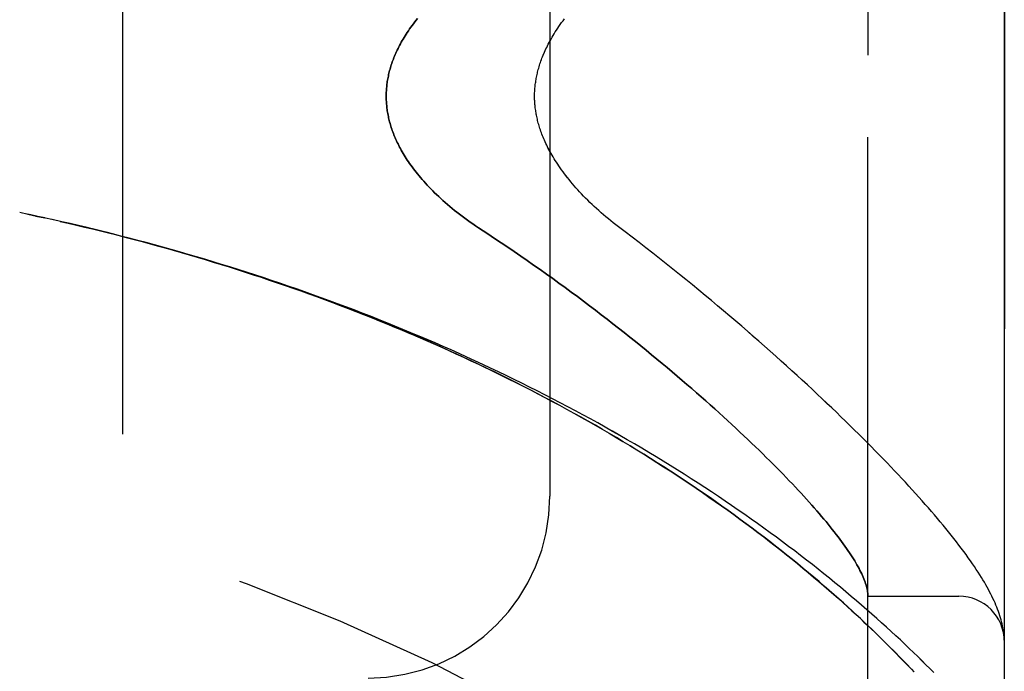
# Model space of a CAD drawing. Header units: inches. Extents: x 0 to 230, y 0 to 149.
# Tile 254 of 256: x 122.09 to 123.444, y 61.682 to 62.578. Entities that reach past the tile are written whole.
import ezdxf

# ---------------------------------------------------------------- set-up
doc = ezdxf.new("R2010")
doc.units = ezdxf.units.IN
doc.header["$LTSCALE"] = 12.648283
doc.header["$MEASUREMENT"] = 0
doc.linetypes.add('HIDDEN', pattern=[0.2, 0.1, -0.1])
doc.layers.add('LEFTHAND_DOOR_ASSEMBLY', color=7, linetype='CONTINUOUS')
doc.layers.add('RIGHTHAND_DOOR_ASSEMBLY', color=7, linetype='CONTINUOUS')

msp = doc.modelspace()

# ---------------------------------------------------------------- linework, layer by layer
at = {"layer": 'LEFTHAND_DOOR_ASSEMBLY', "color": 8, "linetype": 'HIDDEN'}
for p, q in [((123.2568, 61.1517), (123.2568, 63.7942)), ((123.4443, 61.5279), (123.4443, 63.4179)), ((122.2318, 63.2729), (122.2318, 61.6729)), ((122.8193, 63.0229), (122.8193, 61.9229)), ((122.1017, 62.3105), (122.0903, 62.3129)), ((122.1133, 62.308), (122.1014, 62.3106)), ((122.1249, 62.3055), (122.1125, 62.3082)), ((122.1365, 62.3029), (122.1237, 62.3058)), ((123.2568, 61.7854), (123.3818, 61.7854)), ((123.4434, 61.7353), (123.4433, 61.7364)), ((123.4435, 61.7346), (123.4434, 61.7353)), ((123.4436, 61.7339), (123.4435, 61.7346)), ((123.4438, 61.7322), (123.4437, 61.7328)), ((123.4439, 61.7315), (123.4438, 61.7322)), ((123.4439, 61.7308), (123.4439, 61.7315)), ((123.444, 61.7301), (123.4439, 61.7308)), ((123.444, 61.7295), (123.444, 61.7301)), ((123.2937, 61.7086), (123.2852, 61.7171)), ((123.3017, 61.7004), (123.2937, 61.7086)), ((123.3093, 61.6925), (123.3017, 61.7004))]:
    msp.add_line(p, q, dxfattribs=at)
for points in [[(122.6374, 62.5799), (122.6354, 62.5774), (122.6335, 62.575), (122.6316, 62.5725), (122.6298, 62.5701), (122.6281, 62.5678), (122.6264, 62.5654), (122.6248, 62.563), (122.6233, 62.5607), (122.6218, 62.5584), (122.6203, 62.5561), (122.6189, 62.5539), (122.6176, 62.5516), (122.6163, 62.5494), (122.615, 62.5472), (122.6138, 62.545), (122.6126, 62.5428), (122.6115, 62.5407), (122.6105, 62.5386), (122.6094, 62.5364), (122.6084, 62.5343), (122.6075, 62.5323), (122.6066, 62.5302), (122.6057, 62.5281), (122.6049, 62.5261), (122.6041, 62.5241), (122.6033, 62.5221), (122.6026, 62.5201), (122.6019, 62.5181), (122.6013, 62.5161), (122.6007, 62.5141), (122.6001, 62.5122), (122.5995, 62.5103), (122.599, 62.5083), (122.5985, 62.5064), (122.598, 62.5045), (122.5976, 62.5026), (122.5972, 62.5007), (122.5968, 62.4988), (122.5964, 62.4969), (122.5961, 62.4951), (122.5958, 62.4932), (122.5955, 62.4913), (122.5953, 62.4895), (122.5951, 62.4876), (122.5949, 62.4858), (122.5947, 62.4839), (122.5946, 62.4821), (122.5945, 62.4803), (122.5944, 62.4784), (122.5943, 62.4766), (122.5943, 62.4748), (122.5943, 62.4729), (122.5943, 62.4711), (122.5943, 62.4693), (122.5944, 62.4674), (122.5945, 62.4656), (122.5946, 62.4638), (122.5947, 62.4619), (122.5949, 62.4601), (122.5951, 62.4583), (122.5953, 62.4564), (122.5955, 62.4546), (122.5958, 62.4527), (122.5961, 62.4508), (122.5964, 62.449), (122.5968, 62.4471), (122.5972, 62.4452), (122.5976, 62.4433), (122.598, 62.4414), (122.5985, 62.4395), (122.599, 62.4376), (122.5995, 62.4356), (122.6001, 62.4337), (122.6007, 62.4317), (122.6013, 62.4298), (122.6019, 62.4278), (122.6026, 62.4258), (122.6033, 62.4238), (122.6041, 62.4218), (122.6049, 62.4198), (122.6057, 62.4177), (122.6066, 62.4157), (122.6075, 62.4136), (122.6084, 62.4115), (122.6094, 62.4094), (122.6105, 62.4073), (122.6115, 62.4052), (122.6126, 62.403), (122.6138, 62.4009), (122.615, 62.3987), (122.6163, 62.3965), (122.6176, 62.3943), (122.6189, 62.392), (122.6203, 62.3897), (122.6218, 62.3875), (122.6233, 62.3852), (122.6248, 62.3828), (122.6264, 62.3805), (122.6281, 62.3781), (122.6298, 62.3757), (122.6316, 62.3733), (122.6335, 62.3709), (122.6354, 62.3685), (122.6374, 62.366), (122.6394, 62.3635), (122.6415, 62.361), (122.6437, 62.3585), (122.646, 62.3559), (122.6483, 62.3534), (122.6506, 62.3508), (122.6531, 62.3482), (122.6556, 62.3456), (122.6582, 62.3429), (122.6609, 62.3403), (122.6636, 62.3376), (122.6665, 62.3349), (122.6693, 62.3323), (122.6723, 62.3296), (122.6754, 62.3269), (122.6785, 62.3242), (122.6817, 62.3215), (122.6849, 62.3187), (122.6882, 62.316), (122.6916, 62.3133), (122.6951, 62.3106), (122.6986, 62.3079), (122.7022, 62.3053), (122.7059, 62.3026), (122.7096, 62.2999), (122.7133, 62.2973), (122.7171, 62.2947), (122.721, 62.2921), (122.7341, 62.2835)], [(122.9231, 62.2863), (122.9101, 62.2961), (122.9066, 62.2988), (122.9032, 62.3016), (122.8998, 62.3043), (122.8964, 62.3071), (122.8931, 62.3099), (122.8898, 62.3127), (122.8866, 62.3156), (122.8835, 62.3184), (122.8804, 62.3213), (122.8773, 62.3241), (122.8743, 62.327), (122.8714, 62.3299), (122.8685, 62.3328), (122.8657, 62.3356), (122.863, 62.3385), (122.8603, 62.3413), (122.8577, 62.3442), (122.8552, 62.347), (122.8527, 62.3498), (122.8503, 62.3526), (122.848, 62.3554), (122.8457, 62.3582), (122.8435, 62.3609), (122.8414, 62.3637), (122.8394, 62.3664), (122.8374, 62.3691), (122.8354, 62.3717), (122.8336, 62.3744), (122.8318, 62.377), (122.8301, 62.3795), (122.8284, 62.3821), (122.8268, 62.3846), (122.8253, 62.387), (122.8238, 62.3895), (122.8224, 62.3919), (122.821, 62.3943), (122.8197, 62.3966), (122.8184, 62.3989), (122.8172, 62.4012), (122.8161, 62.4035), (122.815, 62.4058), (122.8139, 62.408), (122.8129, 62.4102), (122.8119, 62.4123), (122.811, 62.4144), (122.8101, 62.4165), (122.8093, 62.4186), (122.8085, 62.4206), (122.8078, 62.4226), (122.807, 62.4246), (122.8063, 62.4266), (122.8057, 62.4285), (122.8051, 62.4304), (122.8045, 62.4323), (122.804, 62.4342), (122.8034, 62.436), (122.803, 62.4379), (122.8025, 62.4397), (122.8021, 62.4415), (122.8017, 62.4432), (122.8013, 62.445), (122.8009, 62.4467), (122.8006, 62.4484), (122.8003, 62.4501), (122.8, 62.4518), (122.7998, 62.4535), (122.7995, 62.4552), (122.7993, 62.4568), (122.7991, 62.4584), (122.799, 62.4601), (122.7988, 62.4617), (122.7987, 62.4633), (122.7986, 62.4649), (122.7985, 62.4665), (122.7984, 62.4681), (122.7984, 62.4697), (122.7984, 62.4713), (122.7984, 62.4729), (122.7984, 62.4745), (122.7984, 62.4761), (122.7984, 62.4777), (122.7985, 62.4793), (122.7986, 62.4809), (122.7987, 62.4826), (122.7988, 62.4842), (122.799, 62.4858), (122.7991, 62.4874), (122.7993, 62.4891), (122.7995, 62.4907), (122.7998, 62.4924), (122.8, 62.4941), (122.8003, 62.4957), (122.8006, 62.4975), (122.8009, 62.4992), (122.8013, 62.5009), (122.8017, 62.5026), (122.8021, 62.5044), (122.8025, 62.5062), (122.803, 62.508), (122.8034, 62.5098), (122.804, 62.5117), (122.8045, 62.5135), (122.8051, 62.5154), (122.8057, 62.5173), (122.8063, 62.5193), (122.807, 62.5212), (122.8077, 62.5232), (122.8085, 62.5252), (122.8093, 62.5273), (122.8101, 62.5293), (122.811, 62.5314), (122.8119, 62.5336), (122.8129, 62.5357), (122.8139, 62.5379), (122.815, 62.5401), (122.8161, 62.5424), (122.8172, 62.5446), (122.8184, 62.5469), (122.8197, 62.5493), (122.821, 62.5516), (122.8224, 62.554), (122.8238, 62.5564), (122.8253, 62.5588), (122.8268, 62.5613), (122.8284, 62.5638), (122.8301, 62.5664), (122.8318, 62.5689), (122.8336, 62.5715), (122.8354, 62.5742), (122.8374, 62.5768), (122.8393, 62.5795)], [(123.3473, 61.6804), (123.342, 61.6858), (123.3365, 61.6912), (123.3309, 61.6968), (123.3252, 61.7023), (123.3194, 61.708), (123.3135, 61.7136), (123.3074, 61.7194), (123.3013, 61.7252), (123.295, 61.731), (123.2887, 61.7369), (123.2822, 61.7428), (123.2756, 61.7487), (123.2689, 61.7547), (123.2621, 61.7608), (123.2551, 61.7668), (123.2481, 61.7729), (123.241, 61.7791), (123.2337, 61.7852), (123.2264, 61.7914), (123.219, 61.7976), (123.2114, 61.8038), (123.2038, 61.81), (123.196, 61.8163), (123.1882, 61.8225), (123.1803, 61.8288), (123.1723, 61.835), (123.1642, 61.8413), (123.156, 61.8476), (123.1477, 61.8539), (123.1393, 61.8601), (123.1309, 61.8664), (123.1223, 61.8727), (123.1137, 61.8789), (123.105, 61.8852), (123.0962, 61.8915), (123.0873, 61.8977), (123.0783, 61.9039), (123.0693, 61.9101), (123.0602, 61.9163), (123.051, 61.9225), (123.0418, 61.9287), (123.0325, 61.9348), (123.0231, 61.9409), (123.0136, 61.947), (123.0041, 61.9531), (122.9945, 61.9591), (122.9849, 61.9651), (122.9752, 61.9711), (122.9654, 61.9771), (122.9556, 61.983), (122.9457, 61.9889), (122.9358, 61.9948), (122.9258, 62.0006), (122.9157, 62.0064), (122.9056, 62.0122), (122.8955, 62.0179), (122.8853, 62.0236), (122.875, 62.0292), (122.8647, 62.0348), (122.8544, 62.0404), (122.844, 62.046), (122.8336, 62.0514), (122.8231, 62.0569), (122.8126, 62.0623), (122.802, 62.0677), (122.7914, 62.073), (122.7808, 62.0783), (122.7701, 62.0836), (122.7594, 62.0888), (122.7486, 62.0939), (122.7378, 62.099), (122.727, 62.1041), (122.7162, 62.1091), (122.7053, 62.1141), (122.6944, 62.1191), (122.6834, 62.124), (122.6725, 62.1288), (122.6615, 62.1336), (122.6504, 62.1384), (122.6394, 62.1431), (122.6283, 62.1477), (122.6172, 62.1523), (122.6061, 62.1569), (122.5949, 62.1614), (122.5837, 62.1659), (122.5725, 62.1703), (122.5613, 62.1747), (122.5501, 62.179), (122.5388, 62.1833), (122.5275, 62.1875), (122.5162, 62.1917), (122.5049, 62.1958), (122.4935, 62.1999), (122.4822, 62.204), (122.4708, 62.208), (122.4594, 62.2119), (122.448, 62.2158), (122.4366, 62.2197), (122.4252, 62.2235), (122.4137, 62.2272), (122.4023, 62.2309), (122.3908, 62.2346), (122.3793, 62.2382), (122.3678, 62.2417), (122.3563, 62.2453), (122.3448, 62.2487), (122.3333, 62.2521), (122.3218, 62.2555), (122.3102, 62.2588), (122.2987, 62.2621), (122.2871, 62.2653), (122.2756, 62.2685), (122.264, 62.2716), (122.2524, 62.2747), (122.2409, 62.2777), (122.2293, 62.2807), (122.2177, 62.2837), (122.2061, 62.2866), (122.1945, 62.2894), (122.1829, 62.2922), (122.1713, 62.295), (122.1597, 62.2977), (122.1481, 62.3003), (122.1348, 62.3033)], [(123.2852, 61.7171), (123.2808, 61.7215), (123.2763, 61.726), (123.2716, 61.7305), (123.2669, 61.7351), (123.2619, 61.7399), (123.2569, 61.7447), (123.2517, 61.7496), (123.2463, 61.7547), (123.2407, 61.7599), (123.235, 61.7652), (123.229, 61.7706), (123.2229, 61.7761), (123.2166, 61.7818), (123.2101, 61.7875), (123.2034, 61.7934), (123.1965, 61.7993), (123.1895, 61.8054), (123.1824, 61.8114), (123.1751, 61.8175), (123.1678, 61.8236), (123.1604, 61.8297), (123.1528, 61.8359), (123.1452, 61.842), (123.1375, 61.8481), (123.1297, 61.8543), (123.1218, 61.8604), (123.1139, 61.8666), (123.1058, 61.8727), (123.0977, 61.8788), (123.0895, 61.885), (123.0812, 61.8911), (123.0728, 61.8972), (123.0644, 61.9033), (123.0559, 61.9094), (123.0473, 61.9154), (123.0387, 61.9215), (123.0299, 61.9275), (123.0211, 61.9335), (123.0123, 61.9395), (123.0033, 61.9455), (122.9943, 61.9514), (122.9853, 61.9573), (122.9762, 61.9632), (122.967, 61.969), (122.9578, 61.9749), (122.9485, 61.9807), (122.9391, 61.9864), (122.9297, 61.9922), (122.9203, 61.9979), (122.9108, 62.0036), (122.9012, 62.0092), (122.8916, 62.0148), (122.8819, 62.0204), (122.8722, 62.0259), (122.8625, 62.0314), (122.8527, 62.0368), (122.8428, 62.0423), (122.8329, 62.0476), (122.823, 62.053), (122.813, 62.0583), (122.803, 62.0635), (122.793, 62.0688), (122.7829, 62.0739), (122.7727, 62.0791), (122.7626, 62.0842), (122.7524, 62.0892), (122.7421, 62.0942), (122.7319, 62.0992), (122.7216, 62.1041), (122.7112, 62.109), (122.7008, 62.1138), (122.6904, 62.1186), (122.68, 62.1234), (122.6696, 62.1281), (122.6591, 62.1327), (122.6486, 62.1374), (122.638, 62.1419), (122.6274, 62.1464), (122.6169, 62.1509), (122.6062, 62.1554), (122.5956, 62.1598), (122.5849, 62.1641), (122.5742, 62.1684), (122.5635, 62.1727), (122.5528, 62.1769), (122.542, 62.181), (122.5313, 62.1851), (122.5205, 62.1892), (122.5097, 62.1932), (122.4988, 62.1972), (122.488, 62.2012), (122.4771, 62.2051), (122.4662, 62.2089), (122.4554, 62.2127), (122.4444, 62.2164), (122.4335, 62.2202), (122.4226, 62.2238), (122.4116, 62.2274), (122.4007, 62.231), (122.3897, 62.2345), (122.3787, 62.238), (122.3677, 62.2415), (122.3567, 62.2448), (122.3456, 62.2482), (122.3346, 62.2515), (122.3236, 62.2547), (122.3125, 62.258), (122.3014, 62.2611), (122.2904, 62.2642), (122.2793, 62.2673), (122.2682, 62.2704), (122.2571, 62.2733), (122.246, 62.2763), (122.2349, 62.2792), (122.2238, 62.282), (122.2127, 62.2849), (122.2016, 62.2876), (122.1905, 62.2904), (122.1793, 62.293), (122.1682, 62.2957), (122.1571, 62.2983), (122.1459, 62.3008)], [(123.4433, 61.7364), (123.4429, 61.739), (123.4424, 61.7417), (123.4419, 61.7444), (123.4413, 61.7472), (123.4406, 61.75), (123.4399, 61.7529), (123.4391, 61.7557), (123.4382, 61.7586), (123.4372, 61.7615), (123.4362, 61.7645), (123.4351, 61.7674), (123.434, 61.7703), (123.4328, 61.7733), (123.4315, 61.7762), (123.4301, 61.7792), (123.4287, 61.7822), (123.4272, 61.7853), (123.4257, 61.7884), (123.4241, 61.7915), (123.4224, 61.7947), (123.4206, 61.7979), (123.4188, 61.8012), (123.4168, 61.8045), (123.4148, 61.8079), (123.4127, 61.8113), (123.4105, 61.8149), (123.4081, 61.8185), (123.4057, 61.8223), (123.4031, 61.8261), (123.4004, 61.8301), (123.3976, 61.8342), (123.3946, 61.8383), (123.3916, 61.8426), (123.3884, 61.8469), (123.3851, 61.8513), (123.3817, 61.8558), (123.3783, 61.8602), (123.3748, 61.8648), (123.3712, 61.8693), (123.3675, 61.8738), (123.3638, 61.8784), (123.36, 61.8831), (123.3561, 61.8877), (123.3522, 61.8924), (123.3482, 61.8972), (123.344, 61.902), (123.3398, 61.9068), (123.3356, 61.9117), (123.3312, 61.9166), (123.3268, 61.9216), (123.3223, 61.9267), (123.3177, 61.9317), (123.313, 61.9369), (123.3082, 61.942), (123.3033, 61.9473), (123.2984, 61.9526), (123.2933, 61.9579), (123.2882, 61.9633), (123.283, 61.9687), (123.2777, 61.9742), (123.2723, 61.9798), (123.2668, 61.9854), (123.2613, 61.9911), (123.2556, 61.9968), (123.2498, 62.0025), (123.244, 62.0084), (123.238, 62.0142), (123.232, 62.0202), (123.2259, 62.0262), (123.2196, 62.0322), (123.2133, 62.0383), (123.2069, 62.0444), (123.2004, 62.0506), (123.1938, 62.0569), (123.1871, 62.0632), (123.1803, 62.0696), (123.1734, 62.076), (123.1664, 62.0824), (123.1593, 62.0889), (123.1521, 62.0955), (123.1448, 62.1021), (123.1374, 62.1088), (123.13, 62.1155), (123.1224, 62.1222), (123.1147, 62.129), (123.1069, 62.1359), (123.0991, 62.1427), (123.0911, 62.1497), (123.0831, 62.1566), (123.0749, 62.1636), (123.0667, 62.1706), (123.0583, 62.1777), (123.0499, 62.1848), (123.0414, 62.1919), (123.0328, 62.1991), (123.0241, 62.2063), (123.0153, 62.2135), (123.0064, 62.2207), (122.9975, 62.228), (122.9885, 62.2352), (122.9793, 62.2425), (122.9702, 62.2498), (122.9609, 62.2571), (122.9515, 62.2644), (122.9421, 62.2717), (122.9326, 62.279), (122.9231, 62.2863)], [(122.7341, 62.2835), (122.7432, 62.2775), (122.7523, 62.2715), (122.7613, 62.2654), (122.7703, 62.2593), (122.7793, 62.2531), (122.7882, 62.247), (122.797, 62.2408), (122.8058, 62.2346), (122.8145, 62.2284), (122.8232, 62.2222), (122.8318, 62.216), (122.8404, 62.2097), (122.8488, 62.2035), (122.8572, 62.1973), (122.8656, 62.1911), (122.8738, 62.1848), (122.882, 62.1786), (122.8901, 62.1724), (122.8981, 62.1662), (122.906, 62.1601), (122.9139, 62.1539), (122.9217, 62.1478), (122.9293, 62.1417), (122.9369, 62.1356), (122.9444, 62.1295), (122.9519, 62.1235), (122.9592, 62.1175), (122.9664, 62.1115), (122.9736, 62.1056), (122.9806, 62.0997), (122.9876, 62.0938), (122.9945, 62.088), (123.0013, 62.0822), (123.0079, 62.0765), (123.0145, 62.0708), (123.021, 62.0651), (123.0274, 62.0595), (123.0337, 62.0539), (123.0399, 62.0484), (123.0461, 62.0429), (123.0521, 62.0375), (123.058, 62.0321), (123.0638, 62.0268), (123.0696, 62.0215), (123.0752, 62.0163), (123.0807, 62.0111), (123.0862, 62.006), (123.0916, 62.0009), (123.0968, 61.9958), (123.102, 61.9909), (123.1071, 61.986), (123.1121, 61.9811), (123.1169, 61.9763), (123.1218, 61.9715), (123.1265, 61.9668), (123.1311, 61.9622), (123.1356, 61.9576), (123.14, 61.953), (123.1444, 61.9485), (123.1486, 61.9441), (123.1528, 61.9397), (123.1569, 61.9354), (123.1609, 61.9311), (123.1648, 61.9269), (123.1686, 61.9228), (123.1723, 61.9187), (123.176, 61.9146), (123.1795, 61.9106), (123.183, 61.9067), (123.1864, 61.9028), (123.1897, 61.899), (123.1929, 61.8952), (123.196, 61.8915), (123.1991, 61.8879), (123.202, 61.8843), (123.2049, 61.8807), (123.2077, 61.8772), (123.2104, 61.8738), (123.2131, 61.8704), (123.2156, 61.8671), (123.2181, 61.8638), (123.2205, 61.8606), (123.2228, 61.8574), (123.225, 61.8543), (123.2272, 61.8512), (123.2293, 61.8482), (123.2313, 61.8452), (123.2332, 61.8423), (123.235, 61.8395), (123.2368, 61.8367), (123.2385, 61.8339), (123.2401, 61.8312), (123.2416, 61.8286), (123.2431, 61.826), (123.2445, 61.8234), (123.2458, 61.8209), (123.247, 61.8185), (123.2482, 61.8161), (123.2493, 61.8137), (123.2503, 61.8115), (123.2512, 61.8092), (123.2521, 61.807), (123.2529, 61.8049), (123.2536, 61.8028), (123.2542, 61.8007), (123.2548, 61.7987), (123.2553, 61.7968), (123.2557, 61.7949), (123.2561, 61.7931), (123.2563, 61.7912), (123.2566, 61.7895)], [(123.2566, 61.7895), (123.2566, 61.789), (123.2566, 61.7885), (123.2567, 61.7881), (123.2567, 61.7877), (123.2567, 61.7873), (123.2567, 61.787), (123.2568, 61.7867), (123.2568, 61.7864)], [(123.4437, 61.7328), (123.4437, 61.7332), (123.4436, 61.7339)], [(123.4443, 61.724), (123.4443, 61.7244), (123.4443, 61.7247), (123.4442, 61.7251), (123.4442, 61.7255), (123.4442, 61.7259), (123.4442, 61.7262), (123.4442, 61.7266), (123.4442, 61.727), (123.4442, 61.7273), (123.4441, 61.7277), (123.4441, 61.728), (123.4441, 61.7284), (123.4441, 61.7288), (123.444, 61.7295)], [(123.3201, 61.6812), (123.3166, 61.6849), (123.3093, 61.6925)]]:
    msp.add_lwpolyline(points, dxfattribs=at)
for centre, radius, start, end in [((121.4443, 59.1978), 2.7751, 43.8884, 90), ((122.5693, 61.9229), 0.25, 270, 360), ((123.3818, 61.7229), 0.0625, 0, 90)]:
    msp.add_arc(centre, radius, start, end, dxfattribs=at)
at = {"layer": 'RIGHTHAND_DOOR_ASSEMBLY', "color": 8, "linetype": 'HIDDEN'}
for p, q in [((123.2568, 63.7942), (123.2568, 61.1517)), ((123.4443, 63.4179), (123.4443, 61.5279)), ((122.2318, 63.2729), (122.2318, 61.6729)), ((122.8193, 63.0229), (122.8193, 61.9229)), ((122.1018, 62.3105), (122.0903, 62.3129)), ((122.1014, 62.3106), (122.1134, 62.308)), ((122.1125, 62.3082), (122.125, 62.3055)), ((122.1366, 62.3029), (122.1236, 62.3058)), ((123.2568, 61.7854), (123.3818, 61.7854)), ((123.4434, 61.7353), (123.4433, 61.7364)), ((123.4435, 61.7346), (123.4434, 61.7353)), ((123.4436, 61.7339), (123.4435, 61.7346)), ((123.4438, 61.7322), (123.4437, 61.7328)), ((123.4439, 61.7315), (123.4438, 61.7322)), ((123.4439, 61.7308), (123.4439, 61.7315)), ((123.444, 61.7301), (123.4439, 61.7308)), ((123.444, 61.7295), (123.444, 61.7301)), ((123.4441, 61.7288), (123.444, 61.7295)), ((123.285, 61.7173), (123.2935, 61.7088)), ((123.2935, 61.7088), (123.3015, 61.7006)), ((123.3015, 61.7006), (123.3092, 61.6927))]:
    msp.add_line(p, q, dxfattribs=at)
for points in [[(122.7341, 62.2835), (122.721, 62.2921), (122.7171, 62.2947), (122.7133, 62.2973), (122.7096, 62.2999), (122.7059, 62.3026), (122.7022, 62.3053), (122.6986, 62.3079), (122.6951, 62.3106), (122.6916, 62.3133), (122.6882, 62.316), (122.6849, 62.3187), (122.6817, 62.3215), (122.6785, 62.3242), (122.6754, 62.3269), (122.6723, 62.3296), (122.6693, 62.3323), (122.6665, 62.3349), (122.6636, 62.3376), (122.6609, 62.3403), (122.6582, 62.3429), (122.6556, 62.3456), (122.6531, 62.3482), (122.6506, 62.3508), (122.6483, 62.3534), (122.646, 62.3559), (122.6437, 62.3585), (122.6415, 62.361), (122.6394, 62.3635), (122.6374, 62.366), (122.6354, 62.3685), (122.6335, 62.3709), (122.6316, 62.3733), (122.6298, 62.3757), (122.6281, 62.3781), (122.6264, 62.3805), (122.6248, 62.3828), (122.6233, 62.3852), (122.6218, 62.3875), (122.6203, 62.3897), (122.6189, 62.392), (122.6176, 62.3943), (122.6163, 62.3965), (122.615, 62.3987), (122.6138, 62.4009), (122.6126, 62.403), (122.6115, 62.4052), (122.6105, 62.4073), (122.6094, 62.4094), (122.6084, 62.4115), (122.6075, 62.4136), (122.6066, 62.4157), (122.6057, 62.4177), (122.6049, 62.4198), (122.6041, 62.4218), (122.6033, 62.4238), (122.6026, 62.4258), (122.6019, 62.4278), (122.6013, 62.4298), (122.6007, 62.4317), (122.6001, 62.4337), (122.5995, 62.4356), (122.599, 62.4376), (122.5985, 62.4395), (122.598, 62.4414), (122.5976, 62.4433), (122.5972, 62.4452), (122.5968, 62.4471), (122.5964, 62.449), (122.5961, 62.4508), (122.5958, 62.4527), (122.5955, 62.4546), (122.5953, 62.4564), (122.5951, 62.4583), (122.5949, 62.4601), (122.5947, 62.4619), (122.5946, 62.4638), (122.5945, 62.4656), (122.5944, 62.4674), (122.5943, 62.4693), (122.5943, 62.4711), (122.5943, 62.4729), (122.5943, 62.4748), (122.5943, 62.4766), (122.5944, 62.4784), (122.5945, 62.4803), (122.5946, 62.4821), (122.5947, 62.4839), (122.5949, 62.4858), (122.5951, 62.4876), (122.5953, 62.4895), (122.5955, 62.4913), (122.5958, 62.4932), (122.5961, 62.4951), (122.5964, 62.4969), (122.5968, 62.4988), (122.5972, 62.5007), (122.5976, 62.5026), (122.598, 62.5045), (122.5985, 62.5064), (122.599, 62.5083), (122.5995, 62.5103), (122.6001, 62.5122), (122.6007, 62.5141), (122.6013, 62.5161), (122.6019, 62.5181), (122.6026, 62.5201), (122.6033, 62.5221), (122.6041, 62.5241), (122.6049, 62.5261), (122.6057, 62.5281), (122.6066, 62.5302), (122.6075, 62.5323), (122.6084, 62.5343), (122.6094, 62.5364), (122.6105, 62.5386), (122.6115, 62.5407), (122.6126, 62.5428), (122.6138, 62.545), (122.615, 62.5472), (122.6163, 62.5494), (122.6176, 62.5516), (122.6189, 62.5539), (122.6203, 62.5561), (122.6218, 62.5584), (122.6233, 62.5607), (122.6248, 62.563), (122.6264, 62.5654), (122.6281, 62.5678), (122.6298, 62.5701), (122.6316, 62.5725), (122.6335, 62.575), (122.6354, 62.5774), (122.6374, 62.5799)], [(122.9231, 62.2863), (122.9101, 62.2961), (122.9066, 62.2988), (122.9032, 62.3016), (122.8998, 62.3043), (122.8964, 62.3071), (122.8931, 62.3099), (122.8898, 62.3127), (122.8866, 62.3156), (122.8835, 62.3184), (122.8803, 62.3213), (122.8773, 62.3241), (122.8743, 62.327), (122.8714, 62.3299), (122.8685, 62.3328), (122.8657, 62.3356), (122.863, 62.3385), (122.8603, 62.3413), (122.8577, 62.3442), (122.8552, 62.347), (122.8527, 62.3498), (122.8503, 62.3526), (122.848, 62.3554), (122.8457, 62.3582), (122.8435, 62.361), (122.8414, 62.3637), (122.8393, 62.3664), (122.8374, 62.3691), (122.8354, 62.3717), (122.8336, 62.3744), (122.8318, 62.377), (122.8301, 62.3795), (122.8284, 62.3821), (122.8268, 62.3846), (122.8253, 62.387), (122.8238, 62.3895), (122.8224, 62.3919), (122.821, 62.3943), (122.8197, 62.3966), (122.8184, 62.399), (122.8172, 62.4013), (122.8161, 62.4035), (122.815, 62.4058), (122.8139, 62.408), (122.8129, 62.4102), (122.8119, 62.4123), (122.811, 62.4144), (122.8101, 62.4165), (122.8093, 62.4186), (122.8085, 62.4206), (122.8077, 62.4227), (122.807, 62.4246), (122.8063, 62.4266), (122.8057, 62.4285), (122.8051, 62.4305), (122.8045, 62.4323), (122.804, 62.4342), (122.8034, 62.4361), (122.803, 62.4379), (122.8025, 62.4397), (122.8021, 62.4415), (122.8017, 62.4432), (122.8013, 62.445), (122.8009, 62.4467), (122.8006, 62.4484), (122.8003, 62.4501), (122.8, 62.4518), (122.7998, 62.4535), (122.7995, 62.4552), (122.7993, 62.4568), (122.7991, 62.4585), (122.799, 62.4601), (122.7988, 62.4617), (122.7987, 62.4633), (122.7986, 62.4649), (122.7985, 62.4665), (122.7984, 62.4682), (122.7984, 62.4698), (122.7984, 62.4713), (122.7984, 62.4729), (122.7984, 62.4745), (122.7984, 62.4761), (122.7984, 62.4777), (122.7985, 62.4793), (122.7986, 62.4809), (122.7987, 62.4826), (122.7988, 62.4842), (122.799, 62.4858), (122.7991, 62.4874), (122.7993, 62.4891), (122.7995, 62.4907), (122.7998, 62.4924), (122.8, 62.4941), (122.8003, 62.4958), (122.8006, 62.4975), (122.8009, 62.4992), (122.8013, 62.5009), (122.8017, 62.5027), (122.8021, 62.5044), (122.8025, 62.5062), (122.803, 62.508), (122.8034, 62.5098), (122.804, 62.5117), (122.8045, 62.5135), (122.8051, 62.5154), (122.8057, 62.5174), (122.8063, 62.5193), (122.807, 62.5212), (122.8078, 62.5232), (122.8085, 62.5252), (122.8093, 62.5273), (122.8101, 62.5294), (122.811, 62.5315), (122.8119, 62.5336), (122.8129, 62.5357), (122.8139, 62.5379), (122.815, 62.5401), (122.8161, 62.5424), (122.8172, 62.5446), (122.8184, 62.5469), (122.8197, 62.5493), (122.821, 62.5516), (122.8224, 62.554), (122.8238, 62.5564), (122.8253, 62.5588), (122.8268, 62.5613), (122.8284, 62.5638), (122.8301, 62.5664), (122.8318, 62.5689), (122.8336, 62.5715), (122.8354, 62.5742), (122.8374, 62.5768), (122.8394, 62.5795)], [(123.3473, 61.6804), (123.342, 61.6858), (123.3365, 61.6912), (123.3309, 61.6967), (123.3252, 61.7023), (123.3194, 61.708), (123.3135, 61.7136), (123.3074, 61.7194), (123.3013, 61.7252), (123.295, 61.731), (123.2887, 61.7369), (123.2822, 61.7428), (123.2756, 61.7487), (123.2689, 61.7547), (123.2621, 61.7608), (123.2551, 61.7668), (123.2481, 61.7729), (123.241, 61.779), (123.2337, 61.7852), (123.2264, 61.7914), (123.219, 61.7976), (123.2114, 61.8038), (123.2038, 61.81), (123.196, 61.8163), (123.1882, 61.8225), (123.1803, 61.8288), (123.1723, 61.835), (123.1642, 61.8413), (123.156, 61.8476), (123.1477, 61.8538), (123.1393, 61.8601), (123.1309, 61.8664), (123.1223, 61.8727), (123.1137, 61.8789), (123.105, 61.8852), (123.0962, 61.8914), (123.0873, 61.8977), (123.0784, 61.9039), (123.0693, 61.9101), (123.0602, 61.9163), (123.051, 61.9225), (123.0418, 61.9287), (123.0325, 61.9348), (123.0231, 61.9409), (123.0136, 61.947), (123.0041, 61.9531), (122.9946, 61.9591), (122.9849, 61.9651), (122.9752, 61.9711), (122.9654, 61.9771), (122.9556, 61.983), (122.9457, 61.9889), (122.9358, 61.9948), (122.9258, 62.0006), (122.9157, 62.0064), (122.9056, 62.0121), (122.8955, 62.0179), (122.8853, 62.0236), (122.875, 62.0292), (122.8647, 62.0348), (122.8544, 62.0404), (122.844, 62.0459), (122.8336, 62.0514), (122.8231, 62.0569), (122.8126, 62.0623), (122.802, 62.0677), (122.7914, 62.073), (122.7808, 62.0783), (122.7701, 62.0836), (122.7594, 62.0888), (122.7486, 62.0939), (122.7379, 62.099), (122.727, 62.1041), (122.7162, 62.1091), (122.7053, 62.1141), (122.6944, 62.1191), (122.6835, 62.124), (122.6725, 62.1288), (122.6615, 62.1336), (122.6504, 62.1383), (122.6394, 62.1431), (122.6283, 62.1477), (122.6172, 62.1523), (122.6061, 62.1569), (122.5949, 62.1614), (122.5837, 62.1659), (122.5725, 62.1703), (122.5613, 62.1747), (122.5501, 62.179), (122.5388, 62.1833), (122.5275, 62.1875), (122.5162, 62.1917), (122.5049, 62.1958), (122.4935, 62.1999), (122.4822, 62.204), (122.4708, 62.208), (122.4594, 62.2119), (122.448, 62.2158), (122.4366, 62.2197), (122.4252, 62.2235), (122.4137, 62.2272), (122.4023, 62.2309), (122.3908, 62.2346), (122.3793, 62.2382), (122.3678, 62.2417), (122.3563, 62.2452), (122.3448, 62.2487), (122.3333, 62.2521), (122.3218, 62.2555), (122.3102, 62.2588), (122.2987, 62.2621), (122.2871, 62.2653), (122.2756, 62.2685), (122.264, 62.2716), (122.2525, 62.2747), (122.2409, 62.2777), (122.2293, 62.2807), (122.2177, 62.2837), (122.2061, 62.2866), (122.1945, 62.2894), (122.1829, 62.2922), (122.1713, 62.295), (122.1597, 62.2977), (122.1482, 62.3003), (122.1348, 62.3033)], [(122.1459, 62.3008), (122.157, 62.2983), (122.1682, 62.2957), (122.1793, 62.293), (122.1904, 62.2904), (122.2015, 62.2876), (122.2126, 62.2849), (122.2237, 62.2821), (122.2348, 62.2792), (122.2459, 62.2763), (122.257, 62.2734), (122.2681, 62.2704), (122.2792, 62.2674), (122.2902, 62.2643), (122.3013, 62.2612), (122.3124, 62.258), (122.3234, 62.2548), (122.3344, 62.2515), (122.3455, 62.2482), (122.3565, 62.2449), (122.3675, 62.2415), (122.3785, 62.2381), (122.3895, 62.2346), (122.4005, 62.2311), (122.4114, 62.2275), (122.4224, 62.2239), (122.4333, 62.2202), (122.4442, 62.2165), (122.4551, 62.2128), (122.466, 62.209), (122.4769, 62.2051), (122.4877, 62.2013), (122.4986, 62.1973), (122.5094, 62.1933), (122.5202, 62.1893), (122.531, 62.1852), (122.5418, 62.1811), (122.5525, 62.177), (122.5632, 62.1728), (122.5739, 62.1685), (122.5846, 62.1642), (122.5953, 62.1599), (122.6059, 62.1555), (122.6165, 62.1511), (122.6271, 62.1466), (122.6377, 62.1421), (122.6482, 62.1375), (122.6587, 62.1329), (122.6692, 62.1282), (122.6797, 62.1235), (122.6901, 62.1188), (122.7005, 62.114), (122.7108, 62.1092), (122.7212, 62.1043), (122.7315, 62.0994), (122.7417, 62.0944), (122.752, 62.0894), (122.7622, 62.0844), (122.7723, 62.0793), (122.7825, 62.0741), (122.7925, 62.069), (122.8026, 62.0638), (122.8126, 62.0585), (122.8226, 62.0532), (122.8325, 62.0479), (122.8424, 62.0425), (122.8522, 62.0371), (122.862, 62.0316), (122.8718, 62.0262), (122.8815, 62.0206), (122.8911, 62.0151), (122.9007, 62.0095), (122.9103, 62.0038), (122.9198, 61.9982), (122.9293, 61.9925), (122.9387, 61.9867), (122.948, 61.981), (122.9573, 61.9752), (122.9665, 61.9694), (122.9757, 61.9635), (122.9848, 61.9576), (122.9939, 61.9517), (123.0028, 61.9458), (123.0118, 61.9398), (123.0206, 61.9339), (123.0294, 61.9278), (123.0381, 61.9218), (123.0468, 61.9158), (123.0554, 61.9097), (123.0639, 61.9037), (123.0723, 61.8976), (123.0807, 61.8915), (123.089, 61.8854), (123.0972, 61.8792), (123.1053, 61.8731), (123.1134, 61.867), (123.1213, 61.8608), (123.1292, 61.8547), (123.137, 61.8485), (123.1447, 61.8424), (123.1523, 61.8363), (123.1599, 61.8302), (123.1673, 61.824), (123.1746, 61.8179), (123.1819, 61.8118), (123.189, 61.8058), (123.196, 61.7998), (123.2029, 61.7938), (123.2096, 61.7879), (123.2161, 61.7822), (123.2225, 61.7765), (123.2286, 61.7709), (123.2346, 61.7655), (123.2404, 61.7602), (123.2459, 61.755), (123.2513, 61.7499), (123.2566, 61.745), (123.2617, 61.7402), (123.2666, 61.7354), (123.2714, 61.7308), (123.276, 61.7262), (123.2806, 61.7217), (123.285, 61.7173)], [(123.4433, 61.7364), (123.4429, 61.739), (123.4424, 61.7417), (123.4419, 61.7444), (123.4413, 61.7472), (123.4406, 61.75), (123.4399, 61.7529), (123.4391, 61.7557), (123.4382, 61.7586), (123.4372, 61.7615), (123.4362, 61.7645), (123.4351, 61.7674), (123.434, 61.7703), (123.4327, 61.7733), (123.4315, 61.7762), (123.4301, 61.7792), (123.4287, 61.7823), (123.4272, 61.7853), (123.4257, 61.7884), (123.4241, 61.7915), (123.4224, 61.7947), (123.4206, 61.7979), (123.4188, 61.8012), (123.4168, 61.8045), (123.4148, 61.8079), (123.4127, 61.8113), (123.4105, 61.8149), (123.4081, 61.8185), (123.4057, 61.8223), (123.4031, 61.8261), (123.4004, 61.8301), (123.3976, 61.8342), (123.3946, 61.8383), (123.3916, 61.8426), (123.3884, 61.8469), (123.3851, 61.8513), (123.3817, 61.8558), (123.3783, 61.8603), (123.3748, 61.8648), (123.3712, 61.8693), (123.3675, 61.8739), (123.3638, 61.8784), (123.36, 61.8831), (123.3561, 61.8877), (123.3522, 61.8924), (123.3482, 61.8972), (123.344, 61.902), (123.3398, 61.9068), (123.3356, 61.9117), (123.3312, 61.9167), (123.3268, 61.9216), (123.3223, 61.9267), (123.3176, 61.9317), (123.313, 61.9369), (123.3082, 61.9421), (123.3033, 61.9473), (123.2984, 61.9526), (123.2933, 61.9579), (123.2882, 61.9633), (123.283, 61.9687), (123.2777, 61.9742), (123.2723, 61.9798), (123.2668, 61.9854), (123.2612, 61.9911), (123.2556, 61.9968), (123.2498, 62.0025), (123.244, 62.0084), (123.238, 62.0142), (123.232, 62.0202), (123.2259, 62.0262), (123.2196, 62.0322), (123.2133, 62.0383), (123.2069, 62.0444), (123.2004, 62.0507), (123.1938, 62.0569), (123.1871, 62.0632), (123.1803, 62.0696), (123.1734, 62.076), (123.1664, 62.0824), (123.1593, 62.089), (123.1521, 62.0955), (123.1448, 62.1021), (123.1374, 62.1088), (123.1299, 62.1155), (123.1224, 62.1222), (123.1147, 62.129), (123.1069, 62.1359), (123.0991, 62.1428), (123.0911, 62.1497), (123.0831, 62.1566), (123.0749, 62.1636), (123.0667, 62.1707), (123.0583, 62.1777), (123.0499, 62.1848), (123.0414, 62.1919), (123.0328, 62.1991), (123.0241, 62.2063), (123.0153, 62.2135), (123.0064, 62.2207), (122.9975, 62.228), (122.9885, 62.2352), (122.9793, 62.2425), (122.9701, 62.2498), (122.9609, 62.2571), (122.9515, 62.2644), (122.9421, 62.2717), (122.9326, 62.279), (122.9231, 62.2863)], [(123.2566, 61.7895), (123.2563, 61.7912), (123.2561, 61.7931), (123.2557, 61.7949), (123.2553, 61.7968), (123.2548, 61.7987), (123.2542, 61.8007), (123.2536, 61.8028), (123.2529, 61.8049), (123.2521, 61.807), (123.2512, 61.8092), (123.2503, 61.8115), (123.2493, 61.8137), (123.2482, 61.8161), (123.247, 61.8185), (123.2458, 61.8209), (123.2445, 61.8234), (123.2431, 61.826), (123.2416, 61.8286), (123.2401, 61.8312), (123.2385, 61.8339), (123.2368, 61.8367), (123.235, 61.8395), (123.2332, 61.8423), (123.2313, 61.8452), (123.2293, 61.8482), (123.2272, 61.8512), (123.225, 61.8543), (123.2228, 61.8574), (123.2205, 61.8606), (123.2181, 61.8638), (123.2156, 61.8671), (123.2131, 61.8704), (123.2104, 61.8738), (123.2077, 61.8772), (123.2049, 61.8807), (123.202, 61.8843), (123.1991, 61.8879), (123.196, 61.8915), (123.1929, 61.8952), (123.1897, 61.899), (123.1864, 61.9028), (123.183, 61.9067), (123.1795, 61.9106), (123.176, 61.9146), (123.1723, 61.9187), (123.1686, 61.9228), (123.1648, 61.9269), (123.1609, 61.9311), (123.1569, 61.9354), (123.1528, 61.9397), (123.1486, 61.9441), (123.1444, 61.9485), (123.14, 61.953), (123.1356, 61.9576), (123.1311, 61.9622), (123.1265, 61.9668), (123.1218, 61.9715), (123.1169, 61.9763), (123.1121, 61.9811), (123.1071, 61.986), (123.102, 61.9909), (123.0968, 61.9958), (123.0916, 62.0009), (123.0862, 62.006), (123.0807, 62.0111), (123.0752, 62.0163), (123.0696, 62.0215), (123.0638, 62.0268), (123.058, 62.0321), (123.0521, 62.0375), (123.0461, 62.0429), (123.0399, 62.0484), (123.0337, 62.0539), (123.0274, 62.0595), (123.021, 62.0651), (123.0145, 62.0708), (123.0079, 62.0765), (123.0013, 62.0822), (122.9945, 62.088), (122.9876, 62.0938), (122.9806, 62.0997), (122.9736, 62.1056), (122.9664, 62.1115), (122.9592, 62.1175), (122.9519, 62.1235), (122.9444, 62.1295), (122.9369, 62.1356), (122.9293, 62.1417), (122.9217, 62.1478), (122.9139, 62.1539), (122.906, 62.1601), (122.8981, 62.1662), (122.8901, 62.1724), (122.882, 62.1786), (122.8738, 62.1848), (122.8656, 62.1911), (122.8572, 62.1973), (122.8488, 62.2035), (122.8404, 62.2097), (122.8318, 62.216), (122.8232, 62.2222), (122.8145, 62.2284), (122.8058, 62.2346), (122.797, 62.2408), (122.7882, 62.247), (122.7793, 62.2531), (122.7703, 62.2593), (122.7613, 62.2654), (122.7523, 62.2715), (122.7432, 62.2775), (122.7341, 62.2835)], [(123.2568, 61.7864), (123.2568, 61.7867), (123.2567, 61.787), (123.2567, 61.7873), (123.2567, 61.7877), (123.2567, 61.7881), (123.2566, 61.7885), (123.2566, 61.789), (123.2566, 61.7895)], [(123.4437, 61.7328), (123.4437, 61.7332), (123.4436, 61.7339)], [(123.4443, 61.724), (123.4443, 61.7244), (123.4443, 61.7247), (123.4442, 61.7251), (123.4442, 61.7255), (123.4442, 61.7259), (123.4442, 61.7262), (123.4442, 61.7266), (123.4442, 61.727), (123.4442, 61.7273), (123.4441, 61.7277), (123.4441, 61.728), (123.4441, 61.7288)], [(123.3092, 61.6927), (123.3165, 61.685), (123.32, 61.6813)]]:
    msp.add_lwpolyline(points, dxfattribs=at)
for centre, radius, start, end in [((121.4443, 59.1978), 2.7751, 43.8884, 90), ((122.5693, 61.9229), 0.25, 270, 360), ((123.3818, 61.7229), 0.0625, 0, 90)]:
    msp.add_arc(centre, radius, start, end, dxfattribs=at)

doc.saveas('drawing.dxf')
